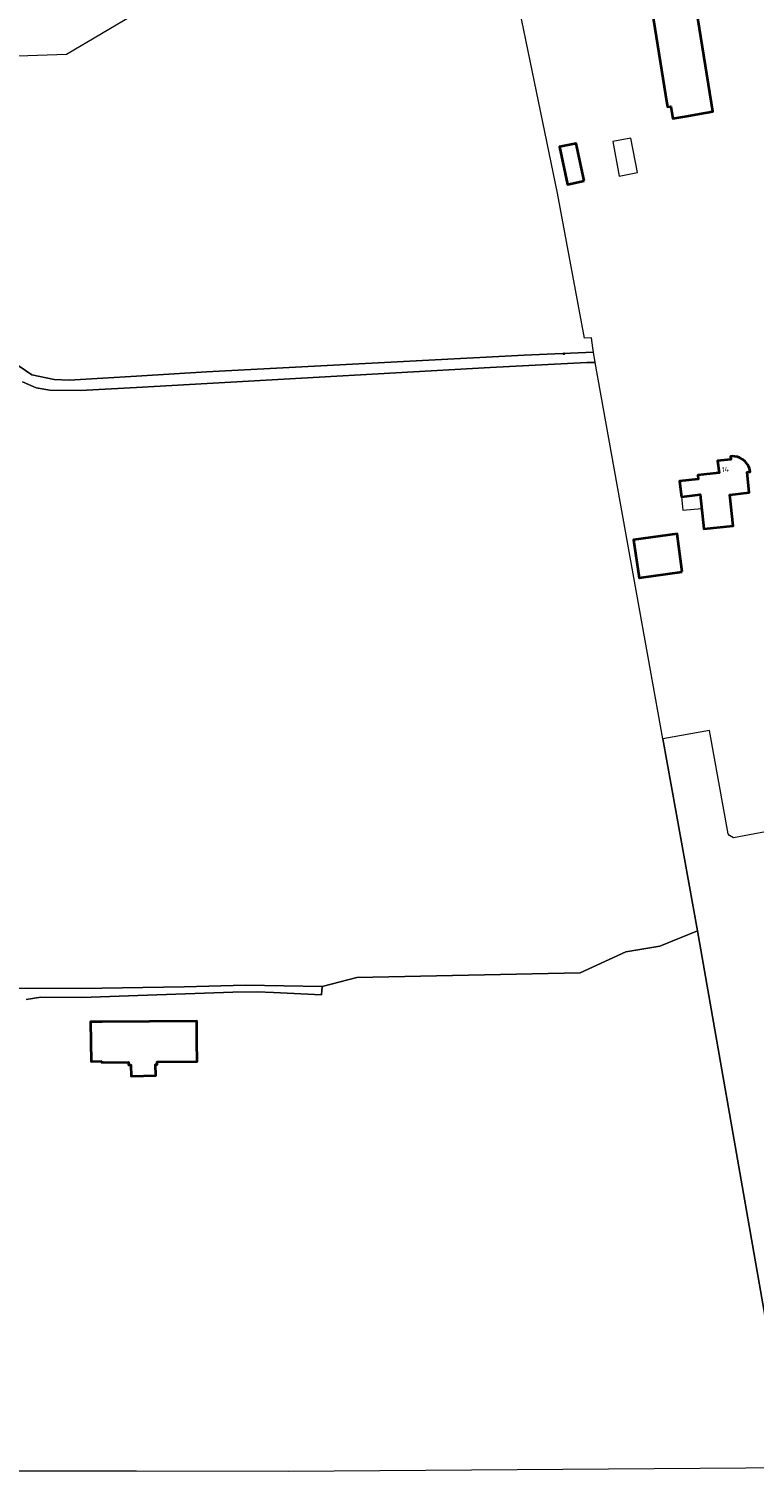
# Model space of a CAD drawing. Header units: metres. Extents: x 152610 to 160096, y 456114 to 462495.
# Tile 6 of 256: x 153471 to 153665, y 458286 to 458672. Entities that reach past the tile are written whole.
import ezdxf
from ezdxf.enums import TextEntityAlignment as Align

# ---------------------------------------------------------------- set-up
doc = ezdxf.new("R2010")
doc.units = ezdxf.units.M
doc.header["$LTSCALE"] = 0.5
doc.layers.get('0').update_dxf_attribs({"linetype": 'CONTINUOUS'})
for name, color, linetype, lineweight in [('B-PV-GR-BOS_GEMENGD-GV', 251, 'CONTINUOUS', 13), ('B-PV-GR-BOS_NAALD-GV', 251, 'CONTINUOUS', 13), ('B-PV-IE-MEUBILAIR-S', 251, 'CONTINUOUS', 25), ('B-PV-OG-BEBOUWING-GV', 6, 'CONTINUOUS', 35), ('B-PV-OG-BEBOUWING-T18', 1, 'CONTINUOUS', 18), ('B-PV-OG-BEBOUWING_OVERBOUWING-GV', 251, 'CONTINUOUS', 18), ('B-PV-OG-TERREIN_BEGROEID-GV', 251, 'CONTINUOUS', 18), ('B-PV-VH-ONVERHARD_ZAND-GV', 251, 'CONTINUOUS', 18), ('B-PV-VH-OPENVERHARDING_BETONSTRAATSTEEN-GV', 251, 'CONTINUOUS', 18)]:
    doc.layers.add(name, color=color, linetype=linetype, lineweight=lineweight)
doc.styles.add('NLCS-ISO-M750-T18', font='NLCS-ISO.ttf', dxfattribs={"height": 1.35})

# ---------------------------------------------------------------- blocks, each defined once
blk = doc.blocks.new('SIE-MEUBILAIR_PUT_RIOOLPUT-SO')
blk.add_ellipse((0, 0), major_axis=(1.25, 0), ratio=0.54)

msp = doc.modelspace()

# ---------------------------------------------------------------- linework, layer by layer
at = {"layer": 'B-PV-GR-BOS_GEMENGD-GV', "flags": 128}
for points in [[(153452.08, 458414.935), (153485.213, 458414.842), (153512.803, 458415.364), (153529.137, 458415.781), (153549.677, 458415.433), (153558.933, 458417.779), (153618.703, 458419.08), (153630.904, 458424.683), (153639.987, 458426.177), (153650.081, 458430.292), (153640.811, 458481.688), (153637.508, 458500), (153622.664, 458582.304), (153620.491, 458582.257), (153594.591, 458580.958), (153544.156, 458578.129), (153500, 458575.641), (153484.976, 458574.795), (153476.887, 458574.873), (153473.23, 458575.549), (153469.536, 458577.089)], [(153452.977, 458285.93), (153500, 458285.863), (153540.703, 458285.805), (153675.199, 458286.748), (153650.081, 458430.292), (153639.987, 458426.177), (153630.904, 458424.683), (153618.703, 458419.08), (153558.933, 458417.779), (153549.677, 458415.433), (153549.468, 458413.209), (153536.644, 458413.765), (153532.265, 458414.008), (153525.766, 458413.939), (153497.859, 458412.896), (153485.417, 458412.489), (153474.45, 458412.546), (153470.543, 458411.965)]]:
    msp.add_lwpolyline(points, dxfattribs=at)
msp.add_lwpolyline([(153516.13, 458406.149), (153516.195, 458400.686), (153516.259, 458395.367), (153505.568, 458395.253), (153505.581, 458394.546), (153505.084, 458394.538), (153505.17, 458391.601), (153498.634, 458391.41), (153498.545, 458394.437), (153497.922, 458394.427), (153497.922, 458395.195), (153490.713, 458395.096), (153490.716, 458395.413), (153487.936, 458395.361), (153487.736, 458405.954), (153490.815, 458405.974)], close=True, dxfattribs=at)
at = {"layer": 'B-PV-GR-BOS_NAALD-GV', "flags": 128}
msp.add_lwpolyline([(153500, 458675.689), (153481.3, 458664.678), (153457.841, 458663.882), (153457.836, 458641.493), (153457.692, 458619.049), (153458.298, 458607.214), (153459.296, 458595.709), (153459.921, 458593.261), (153461.84, 458588.627), (153463.869, 458585.683), (153466.655, 458582.654), (153472.062, 458579.032), (153478.026, 458577.742), (153481.982, 458577.552), (153500, 458578.647), (153518.742, 458579.786), (153603.732, 458584.217), (153622.279, 458585.079), (153622.12, 458586.228), (153621.698, 458588.875), (153619.817, 458588.761), (153612.623, 458627.587), (153598.046, 458698.398)], dxfattribs=at)
at = {"layer": 'B-PV-OG-BEBOUWING-GV', "flags": 128}
for points in [[(153640.574, 458689.445), (153635.86, 458688.709), (153636.96, 458681.659), (153641.703, 458682.399), (153642.227, 458679.132), (153637.623, 458678.409), (153641.833, 458651.618), (153641.854, 458651.621), (153642.045, 458650.628), (153642.942, 458650.733), (153643.449, 458647.504), (153647.191, 458648.163), (153650.593, 458648.762), (153654.144, 458649.384), (153641.746, 458726.572), (153638.391, 458726.062), (153634.792, 458725.513)], [(153619.721, 458630.837), (153617.606, 458640.865), (153613.15, 458639.935), (153615.266, 458629.908)], [(153659.401, 458557.209), (153658.932, 458557.174), (153659.032, 458556.38), (153655.452, 458555.992), (153655.85, 458552.817), (153650.133, 458552.198), (153650.269, 458551.115), (153645.301, 458550.546), (153645.823, 458546.378), (153650.791, 458546.947), (153651.767, 458537.811), (153659.638, 458538.601), (153658.75, 458546.905), (153663.916, 458547.5), (153663.353, 458552.972), (153664.164, 458553.065), (153663.988, 458553.905), (153663.746, 458554.53), (153663.457, 458555.052), (153662.868, 458555.795), (153662.2, 458556.363), (153661.402, 458556.813), (153660.747, 458557.045), (153660.067, 458557.177)], [(153646.012, 458526.296), (153644.676, 458536.494), (153632.992, 458534.821), (153634.434, 458524.661)], [(153490.716, 458395.413), (153490.713, 458395.096), (153497.922, 458395.195), (153497.922, 458394.427), (153498.545, 458394.437), (153498.634, 458391.41), (153505.17, 458391.601), (153505.084, 458394.538), (153505.581, 458394.546), (153505.568, 458395.253), (153516.259, 458395.367), (153516.195, 458400.686), (153516.13, 458406.149), (153490.815, 458405.974), (153487.736, 458405.954), (153487.936, 458395.361)]]:
    msp.add_lwpolyline(points, close=True, dxfattribs=at)
at = {"layer": 'B-PV-OG-BEBOUWING_OVERBOUWING-GV', "flags": 128}
for points in [[(153633.999, 458633.075), (153632.255, 458642.3), (153627.395, 458641.381), (153629.14, 458632.156)], [(153651.201, 458543.264), (153650.791, 458546.947), (153645.823, 458546.378), (153646.171, 458542.768)]]:
    msp.add_lwpolyline(points, close=True, dxfattribs=at)
at = {"layer": 'B-PV-OG-TERREIN_BEGROEID-GV', "flags": 128}
msp.add_lwpolyline([(153658.28, 458456.231), (153653.332, 458483.85), (153640.811, 458481.688), (153650.081, 458430.292), (153675.199, 458286.748), (153710.962, 458286.871), (153737.649, 458286.741), (153737.81, 458296.606), (153727.853, 458353.332), (153719.907, 458395.459), (153706.779, 458465.063), (153704.016, 458464.518), (153678.409, 458459.466), (153678.41, 458459.446), (153678.395, 458459.421), (153677.883, 458458.585), (153677.864, 458458.558), (153677.835, 458458.546), (153659.735, 458455.147), (153659.71, 458455.148), (153659.678, 458455.163), (153658.671, 458455.775)], close=True, dxfattribs=at)
at = {"layer": 'B-PV-VH-ONVERHARD_ZAND-GV', "flags": 128}
msp.add_lwpolyline([(153470.543, 458411.965), (153474.45, 458412.546), (153485.417, 458412.489), (153497.859, 458412.896), (153525.766, 458413.939), (153532.265, 458414.008), (153536.644, 458413.765), (153549.468, 458413.209), (153549.677, 458415.433), (153529.137, 458415.781), (153512.803, 458415.364), (153485.213, 458414.842), (153452.08, 458414.935)], dxfattribs=at)
at = {"layer": 'B-PV-VH-OPENVERHARDING_BETONSTRAATSTEEN-GV', "flags": 128}
msp.add_lwpolyline([(153469.536, 458577.089), (153473.23, 458575.549), (153476.887, 458574.873), (153484.976, 458574.795), (153500, 458575.641), (153544.156, 458578.129), (153594.591, 458580.958), (153620.491, 458582.257), (153622.664, 458582.304), (153622.279, 458585.079), (153603.732, 458584.217), (153518.742, 458579.786), (153500, 458578.647), (153481.982, 458577.552), (153478.026, 458577.742), (153472.062, 458579.032), (153466.655, 458582.654)], dxfattribs=at)

# ---------------------------------------------------------------- block references
at = {"layer": 'B-PV-IE-MEUBILAIR-S', "xscale": 0.2, "yscale": 0.2, "zscale": 0.2}
msp.add_blockref('SIE-MEUBILAIR_PUT_RIOOLPUT-SO', (153614.313, 458584.627), dxfattribs=at)

# ---------------------------------------------------------------- texts
at = {"layer": 'B-PV-OG-BEBOUWING-T18', "style": 'NLCS-ISO-M750-T18'}
msp.add_text('14', height=1.35, rotation=6.2, dxfattribs=at).set_placement((153657.511, 458553.701), align=Align.MIDDLE)

doc.saveas('drawing.dxf')
